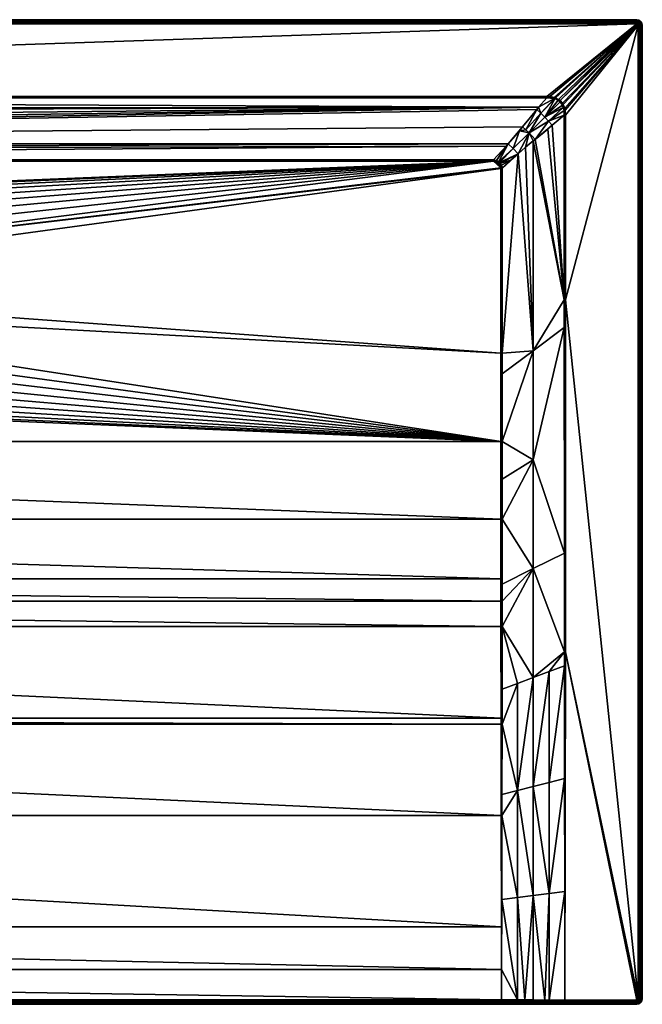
# Model space of a CAD drawing. Header units: millimetres. Extents: x 1 to 1601, y -700 to 0.
# Tile 18 of 18: x 1158 to 1601, y -700 to 0. Entities that reach past the tile are written whole.
import ezdxf

# ---------------------------------------------------------------- set-up
doc = ezdxf.new("R2010")
doc.units = ezdxf.units.MM
doc.layers.get('0').update_dxf_attribs({"color": 54})

msp = doc.modelspace()

# ---------------------------------------------------------------- meshes
at = {"color": 7}
mesh = msp.add_polyface(dxfattribs=at)
corners = [(729.79, -202.6, 14.91), (101.36, -105.6, 14.91), (101.36, -236.9, 14.91), (106.73, -100.22, 14.91), (736.6, -169.24, 14.91), (742.33, -159.32, 14.91), (749.57, -150.45, 14.91), (103.33, -101.08, 14.91), (102.26, -102.13, 14.91), (104.54, -100.52, 14.91), (101.63, -103.47, 14.91), (106.28, -100.23, 14.91), (101.36, -105.6, 14.91), (106.73, -100.22, 14.91), (730.25, -191.16, 14.91), (732.54, -179.94, 14.91), (758.14, -142.86, 14.91), (767.81, -136.74, 14.91), (778.34, -132.26, 14.91), (68.65, -55.2, 29.76), (75.88, -63.68, 26.93), (1527.21, -61.93, 27.51), (4.87, 0.27, 26.91), (1596.87, 0.27, -0.09), (4.87, 0.27, -0.09), (4.87, -2.73, 29.91), (68.65, -54.25, 29.91), (1596.87, -2.73, 29.91), (104.31, -99.78, 15.01), (100.72, -93.15, 17.11), (102.95, -100.5, 14.99), (96.18, -88, 18.82), (102.28, -101.15, 14.99), (106.23, -99.32, 15.05), (106.73, -99.27, 15.07), (106.73, -99.27, 15.07), (101.69, -101.73, 14.99), (100.89, -103.25, 15.01), (100.41, -105.6, 15.07), (100.41, -105.6, 15.07), (1533.1, -55.2, 29.76), (1596.87, -1.59, 29.68), (4.87, -1.59, 29.68), (1596.87, -0.61, 29.03), (4.87, -0.61, 29.03), (1596.87, 0.04, 28.06), (4.87, 0.04, 28.06), (1596.87, 0.27, 26.91)]
mesh.append_faces([[corners[k] for k in face] for face in [(0, 1, 2, 0), (3, 4, 5, 3), (3, 5, 6, 3), (7, 8, 9, 7), (9, 8, 10, 9), (9, 10, 11, 9), (11, 10, 12, 11), (11, 12, 13, 11), (13, 12, 1, 13), (13, 1, 3, 13), (3, 1, 14, 3), (3, 14, 15, 3), (3, 16, 17, 3), (3, 17, 18, 3), (19, 20, 21, 19), (22, 23, 24, 22), (25, 26, 27, 25), (28, 29, 30, 28), (30, 31, 32, 30), (28, 33, 29, 28), (29, 33, 34, 29), (29, 34, 35, 29), (3, 35, 34, 3), (3, 34, 13, 3), (13, 34, 33, 13), (13, 33, 11, 13), (11, 33, 28, 11), (11, 28, 9, 11), (9, 28, 30, 9), (9, 30, 7, 9), (7, 30, 32, 7), (7, 32, 8, 7), (32, 36, 8, 32), (8, 36, 37, 8), (8, 37, 10, 8), (10, 37, 38, 10), (10, 38, 12, 10), (39, 1, 12, 39), (19, 40, 26, 19), (25, 41, 42, 25), (42, 43, 44, 42), (44, 45, 46, 44), (46, 47, 22, 46)]], dxfattribs={"vtx3": -1, "color": 7})
mesh = msp.add_polyface(dxfattribs=at)
corners = [(791.41, -150.67, 2.51), (779.01, -134.25, 14.31), (783.82, -152.9, 2.51), (777.31, -134.98, 14.31), (782.3, -153.35, 2.51), (768.79, -138.61, 14.31), (773.86, -157.7, 2.51), (763.05, -142.24, 14.31), (773.44, -158.02, 2.51), (759.4, -144.55, 14.31), (800.87, -149.77, 2.51), (800.87, -130.7, 14.31), (795.09, -150.32, 2.51), (792.87, -131.35, 14.31), (789.8, -131.6, 14.31), (791.61, -151.66, 2.06), (800.87, -150.78, 2.06), (791.81, -152.74, 1.91), (800.87, -151.87, 1.91), (767.81, -136.74, 14.91), (758.14, -142.86, 14.91), (758.79, -143.74, 14.76), (768.32, -137.71, 14.76), (778.34, -132.26, 14.91), (778.69, -133.29, 14.76), (789.46, -129.52, 14.91), (789.64, -130.6, 14.76), (800.87, -128.6, 14.91), (750.36, -151.21, 14.76), (800.87, -129.69, 14.76), (751.08, -151.91, 14.31), (1495.01, -100.22, 14.91), (106.73, -99.27, 15.07), (106.73, -100.22, 14.91), (68.65, -54.25, 29.91), (1533.1, -55.2, 29.76), (1533.1, -54.25, 29.91), (4.87, -2.73, 29.91), (1596.87, -2.73, 29.91), (1596.87, -1.59, 29.68), (4.87, -1.59, 29.68), (1596.87, -0.61, 29.03), (4.87, -0.61, 29.03), (1596.87, 0.04, 28.06), (4.87, 0.04, 28.06), (1596.87, 0.27, 26.91)]
mesh.append_faces([[corners[k] for k in face] for face in [(0, 1, 2, 0), (2, 1, 3, 2), (2, 3, 4, 2), (4, 3, 5, 4), (4, 5, 6, 4), (6, 5, 7, 6), (8, 7, 9, 8), (10, 11, 12, 10), (12, 11, 13, 12), (12, 13, 0, 12), (0, 13, 14, 0), (0, 14, 1, 0), (12, 15, 16, 12), (12, 0, 15, 12), (16, 10, 12, 16), (16, 17, 18, 16), (19, 20, 21, 19), (19, 22, 23, 19), (23, 22, 24, 23), (23, 24, 25, 23), (25, 24, 26, 25), (25, 26, 27, 25), (21, 20, 28, 21), (14, 13, 26, 14), (26, 13, 29, 26), (26, 29, 27, 26), (14, 26, 1, 14), (1, 26, 24, 1), (1, 24, 3, 1), (3, 24, 22, 3), (3, 22, 5, 3), (19, 21, 22, 19), (22, 21, 7, 22), (22, 7, 5, 22), (21, 30, 9, 21), (21, 9, 7, 21), (13, 11, 29, 13), (31, 32, 33, 31), (34, 35, 36, 34), (37, 38, 39, 37), (40, 39, 41, 40), (42, 41, 43, 42), (44, 43, 45, 44)]], dxfattribs={"vtx3": -1, "color": 7})
mesh = msp.add_polyface(dxfattribs=at)
corners = [(823.4, -132.26, 14.91), (833.93, -136.74, 14.91), (1495.01, -100.22, 14.91), (843.61, -142.86, 14.91), (852.18, -150.45, 14.91), (859.42, -159.32, 14.91), (865.14, -169.24, 14.91), (869.2, -179.94, 14.91), (800.87, -128.6, 14.91), (812.28, -129.52, 14.91), (871.49, -191.16, 14.91), (1500.38, -236.9, 14.91), (1500.38, -105.6, 14.91), (1500.38, -105.6, 14.91), (1500.37, -105.14, 14.91), (1500.09, -103.4, 14.91), (1497.13, -100.5, 14.91), (1499.52, -102.2, 14.91), (1498.48, -101.13, 14.91), (1527.21, -61.93, 27.51), (1533.1, -55.2, 29.76), (68.65, -55.2, 29.76), (96.18, -88, 18.82), (1525.81, -63.65, 26.94), (1515.8, -75.92, 22.85), (1505.6, -88.03, 18.81), (100.72, -93.15, 17.11), (1504.21, -89.67, 18.26), (106.73, -99.27, 15.07), (1495.01, -99.27, 15.07), (1596.87, 0.27, 26.91), (1596.87, 0.27, -0.09), (4.87, 0.27, 26.91), (1596.87, -2.73, 29.91), (68.65, -54.25, 29.91), (1533.1, -54.25, 29.91), (871.95, -202.6, 14.91), (870.4, -191.29, 14.76), (868.15, -180.25, 14.76), (1495.01, -99.27, 15.07), (1497.35, -99.75, 15.01), (1498.88, -100.55, 14.99), (1501.33, -105.6, 15.07), (1501.33, -105.6, 15.07), (1501.28, -105.1, 15.05), (1500.82, -103.17, 15.01), (1500.11, -101.81, 14.99), (1499.46, -101.15, 14.99)]
mesh.append_faces([[corners[k] for k in face] for face in [(0, 1, 2, 0), (2, 1, 3, 2), (2, 3, 4, 2), (4, 5, 2, 4), (2, 5, 6, 2), (2, 6, 7, 2), (2, 8, 9, 2), (2, 9, 0, 2), (10, 11, 12, 10), (10, 12, 7, 10), (12, 13, 7, 12), (7, 13, 14, 7), (7, 14, 2, 7), (2, 14, 15, 2), (2, 15, 16, 2), (16, 15, 17, 16), (16, 17, 18, 16), (19, 20, 21, 19), (19, 22, 23, 19), (23, 22, 24, 23), (24, 22, 25, 24), (25, 26, 27, 25), (27, 28, 29, 27), (30, 31, 32, 30), (33, 34, 35, 33), (36, 10, 37, 36), (37, 10, 38, 37), (27, 39, 40, 27), (40, 41, 25, 40), (11, 42, 12, 11), (12, 43, 13, 12), (13, 44, 14, 13), (14, 45, 15, 14), (15, 45, 46, 15), (15, 46, 17, 15), (17, 46, 47, 17), (17, 47, 18, 17), (47, 41, 18, 47), (18, 41, 40, 18), (18, 40, 16, 18), (16, 40, 39, 16), (16, 39, 2, 16), (29, 28, 2, 29)]], dxfattribs={"vtx3": -1, "color": 7})
mesh = msp.add_polyface(dxfattribs=at)
corners = [(1597.58, -3.03, 29.91), (1597.25, -2.81, 29.91), (1597.79, -3.35, 29.91), (1542.51, -57.26, 29.91), (1597.87, -3.73, 29.91), (1600.87, -3.73, 26.91), (1600.87, -3.73, -0.09), (1600.57, -2.2, -0.09), (1600.57, -2.2, 26.91), (1599.7, -0.91, -0.09), (1599.7, -0.91, 26.91), (1598.4, -0.04, -0.09), (1598.4, -0.04, 26.91), (1596.87, 0.27, -0.09), (1596.87, 0.27, 26.91), (1599.02, -3.73, 29.68), (1598.86, -2.91, 29.68), (1598.39, -2.21, 29.68), (1597.69, -1.75, 29.68), (1596.87, -2.73, 29.91), (1596.87, -1.59, 29.68), (1599.99, -3.73, 29.03), (1599.75, -2.54, 29.03), (1599.08, -1.53, 29.03), (1598.07, -0.85, 29.03), (1596.87, -0.61, 29.03), (1600.64, -3.73, 28.06), (1600.36, -2.29, 28.06), (1599.54, -1.07, 28.06), (1598.31, -0.25, 28.06), (1596.87, 0.04, 28.06)]
mesh.append_faces([[corners[k] for k in face] for face in [(0, 1, 2, 0), (2, 1, 3, 2), (2, 3, 4, 2), (5, 6, 7, 5), (5, 7, 8, 5), (8, 7, 9, 8), (8, 9, 10, 8), (10, 9, 11, 10), (10, 11, 12, 10), (12, 11, 13, 12), (12, 13, 14, 12), (4, 15, 2, 4), (2, 15, 16, 2), (2, 16, 0, 2), (0, 16, 17, 0), (0, 17, 1, 0), (1, 17, 18, 1), (1, 18, 19, 1), (19, 18, 20, 19), (15, 21, 16, 15), (16, 21, 22, 16), (16, 22, 17, 16), (17, 22, 23, 17), (17, 23, 18, 17), (18, 23, 24, 18), (18, 24, 20, 18), (20, 24, 25, 20), (21, 26, 22, 21), (22, 26, 27, 22), (22, 27, 23, 22), (23, 27, 28, 23), (23, 28, 24, 23), (24, 28, 29, 24), (24, 29, 25, 24), (25, 29, 30, 25), (26, 5, 27, 26), (27, 5, 8, 27), (27, 8, 28, 27), (28, 8, 10, 28), (28, 10, 29, 28), (29, 10, 12, 29), (29, 12, 30, 29), (30, 12, 14, 30)]], dxfattribs={"vtx3": -1, "color": 7})
mesh = msp.add_polyface(dxfattribs=at)
corners = [(1505.6, -88.03, 18.81), (1513.5, -78.74, 21.91), (1515.8, -75.92, 22.85), (1512.6, -95.04, 18.82), (1507.4, -99.64, 17.09), (1501.33, -105.6, 15.07), (1501.33, -105.6, 15.07), (1545.41, -67.51, 29.76), (1536.92, -74.75, 26.93), (1545.41, -198.81, 29.76), (1597.87, -3.73, 29.91), (1546.36, -67.51, 29.91), (1546.36, -198.81, 29.91), (1534.31, -71.93, 26.29), (1531.53, -69.08, 26.07), (1520.36, -80.25, 22.16), (1528.68, -66.3, 26.29), (1545.26, -64.31, 29.79), (1544.74, -62.18, 29.81), (1544.1, -60.45, 29.82), (1542.41, -58.2, 29.83), (1524.7, -84.82, 22.85), (1533.73, -77.47, 25.86), (1500.82, -103.17, 15.01), (1500.11, -101.81, 14.99), (1499.46, -101.15, 14.99), (1501.28, -105.1, 15.05), (1501.33, -105.6, 15.07), (1504.21, -89.67, 18.26), (1497.35, -99.75, 15.01), (1498.88, -100.55, 14.99), (1509.18, -91.42, 18.26), (1517.97, -90.3, 20.61), (1523.38, -85.9, 22.41), (1518.09, -78.04, 22.33), (1525.81, -63.65, 26.94), (1527.21, -61.93, 27.51), (1500.38, -105.6, 14.91), (1500.37, -105.14, 14.91), (1546.09, -64.17, 29.91)]
mesh.append_faces([[corners[k] for k in face] for face in [(0, 1, 2, 0), (3, 4, 5, 3), (5, 6, 3, 5), (7, 8, 9, 7), (10, 11, 12, 10), (13, 14, 15, 13), (15, 14, 16, 15), (7, 17, 13, 7), (13, 17, 18, 13), (13, 18, 14, 13), (14, 18, 19, 14), (14, 19, 20, 14), (21, 22, 8, 21), (23, 4, 24, 23), (24, 4, 3, 24), (24, 3, 25, 24), (23, 26, 4, 23), (4, 26, 27, 4), (4, 27, 5, 4), (28, 29, 0, 28), (30, 25, 31, 30), (31, 25, 3, 31), (31, 3, 15, 31), (15, 3, 32, 15), (32, 33, 15, 32), (15, 33, 21, 15), (15, 21, 13, 15), (13, 21, 8, 13), (13, 8, 7, 13), (34, 2, 1, 34), (0, 30, 31, 0), (0, 31, 1, 0), (1, 31, 15, 1), (1, 15, 34, 1), (34, 15, 16, 34), (2, 34, 35, 2), (35, 34, 16, 35), (35, 16, 36, 35), (37, 27, 26, 37), (38, 26, 23, 38), (39, 17, 7, 39), (39, 7, 11, 39), (7, 12, 11, 7)]], dxfattribs={"vtx3": -1, "color": 7})
mesh = msp.add_polyface(dxfattribs=at)
corners = [(1501.33, -299.73, 15.07), (1523.37, -312.53, 22.46), (1523.37, -235.05, 22.41), (1523.38, -85.9, 22.41), (1517.97, -90.3, 20.61), (1512.6, -95.04, 18.82), (1501.33, -105.6, 15.07), (1501.33, -236.9, 15.07), (1501.33, -251.53, 15.07), (1545.41, -198.81, 29.76), (1536.92, -74.75, 26.93), (1533.73, -77.47, 25.86), (1524.7, -84.82, 22.85), (1501.31, -401.04, 16.43), (1523.37, -390, 23.07), (1501.33, -354.84, 15.47), (1501.33, -326.29, 15.26), (1545.42, -218.56, 29.76), (1545.48, -378.93, 29.8), (1545.5, -449.18, 29.82), (1600.87, -3.73, 26.91), (1600.87, -695.73, -0.09), (1600.87, -3.73, -0.09), (1597.87, -3.73, 29.91), (1546.36, -198.81, 29.91), (1597.87, -695.73, 29.91), (1500.38, -299.73, 14.91), (1500.39, -354.84, 15.32), (1500.38, -236.9, 14.91), (1500.38, -105.6, 14.91), (1501.33, -105.6, 15.07), (1501.33, -105.6, 15.07), (1545.41, -67.51, 29.76), (1546.25, -449.18, 29.91), (1599.02, -695.73, 29.68), (1599.02, -3.73, 29.68), (1599.99, -695.73, 29.03), (1599.99, -3.73, 29.03), (1600.64, -695.73, 28.06), (1600.64, -3.73, 28.06), (1600.87, -695.73, 26.91)]
mesh.append_faces([[corners[k] for k in face] for face in [(0, 1, 2, 0), (3, 4, 2, 3), (2, 4, 5, 2), (5, 6, 7, 5), (5, 7, 2, 5), (2, 7, 8, 2), (2, 8, 0, 2), (9, 10, 11, 9), (9, 11, 12, 9), (13, 14, 15, 13), (15, 14, 1, 15), (15, 1, 16, 15), (16, 1, 0, 16), (12, 3, 9, 12), (9, 3, 2, 9), (9, 2, 17, 9), (17, 2, 1, 17), (17, 1, 18, 17), (18, 1, 14, 18), (18, 14, 19, 18), (20, 21, 22, 20), (23, 24, 25, 23), (0, 26, 16, 0), (16, 26, 27, 16), (16, 27, 15, 16), (15, 27, 13, 15), (0, 8, 26, 0), (8, 7, 28, 8), (28, 7, 6, 28), (29, 6, 30, 29), (29, 30, 31, 29), (9, 24, 32, 9), (9, 17, 24, 9), (24, 17, 18, 24), (24, 18, 33, 24), (23, 25, 34, 23), (23, 34, 35, 23), (35, 34, 36, 35), (35, 36, 37, 35), (37, 36, 38, 37), (37, 38, 39, 37), (39, 38, 40, 39), (39, 40, 20, 39)]], dxfattribs={"vtx3": -1, "color": 7})
mesh = msp.add_polyface(dxfattribs=at)
corners = [(1512.12, -547.72, 23.91), (1523.37, -544.89, 25.91), (1523.37, -467.45, 24.27), (1501.12, -565.39, 22.68), (1501.01, -625.13, 25.86), (1512.12, -623.73, 26.8), (1534.62, -542.06, 27.91), (1545.52, -459.12, 29.82), (1534.62, -463.22, 27.09), (1545.5, -449.18, 29.82), (1501.15, -550.48, 22), (1512.12, -471.69, 21.45), (1501.24, -475.78, 18.82), (1501.22, -500.62, 19.72), (1501.29, -431.12, 17.2), (1501.31, -401.04, 16.43), (1501.3, -413.02, 16.68), (1523.37, -390, 23.07), (1523.37, -622.32, 27.84), (1534.62, -620.9, 28.87), (1545.63, -539.29, 29.85), (1600.87, -695.73, 26.91), (1600.87, -695.73, -0.09), (1600.87, -3.73, 26.91), (1546.25, -449.18, 29.91), (1596.87, -696.73, 29.91), (1597.25, -696.66, 29.91), (1597.87, -695.73, 29.91), (1546.36, -198.81, 29.91), (1500.42, -413.02, 16.54), (1500.43, -431.13, 17.07), (1500.61, -565.39, 22.64), (1500.51, -500.62, 19.63), (1500.51, -496.41, 19.48), (1500.41, -397.21, 16.21), (1545.75, -619.5, 29.88), (1545.88, -696.73, 29.91), (1545.48, -378.93, 29.8)]
mesh.append_faces([[corners[k] for k in face] for face in [(0, 1, 2, 0), (3, 4, 5, 3), (6, 7, 8, 6), (8, 7, 9, 8), (0, 10, 3, 0), (11, 12, 13, 11), (12, 11, 14, 12), (15, 16, 17, 15), (17, 16, 14, 17), (17, 14, 2, 17), (2, 14, 11, 2), (2, 11, 0, 2), (0, 11, 13, 0), (0, 13, 10, 0), (9, 17, 2, 9), (9, 2, 8, 9), (8, 2, 1, 8), (8, 1, 6, 8), (3, 5, 0, 3), (0, 5, 18, 0), (0, 18, 1, 0), (1, 18, 19, 1), (1, 19, 6, 1), (6, 19, 20, 6), (6, 20, 7, 6), (21, 22, 23, 21), (24, 25, 26, 24), (27, 28, 24, 27), (16, 29, 30, 16), (4, 3, 31, 4), (31, 3, 10, 31), (31, 10, 32, 31), (32, 10, 13, 32), (32, 13, 33, 32), (33, 13, 12, 33), (30, 12, 14, 30), (30, 14, 16, 30), (34, 16, 15, 34), (35, 36, 24, 35), (35, 24, 20, 35), (20, 24, 7, 20), (24, 37, 9, 24), (24, 9, 7, 24)]], dxfattribs={"vtx3": -1, "color": 7})
mesh = msp.add_polyface(dxfattribs=at)
corners = [(1541.37, -56.39, 29.91), (1542.51, -57.26, 29.91), (1596.87, -2.73, 29.91), (1597.25, -2.81, 29.91), (1597.87, -3.73, 29.91), (1544.13, -59.1, 29.91), (1544.74, -60.11, 29.91), (1545.73, -62.6, 29.91), (1546.09, -64.17, 29.91), (1535.18, -54.35, 29.91), (1538.3, -54.96, 29.91), (1539.07, -55.22, 29.91), (1546.36, -67.51, 29.91), (1533.1, -54.25, 29.91), (1545.26, -64.31, 29.79), (1544.97, -62.82, 29.81), (1544.74, -62.18, 29.81), (1538.46, -55.83, 29.81), (1528.68, -66.3, 26.29), (1538.8, -55.93, 29.81), (1531.53, -69.08, 26.07), (1540.98, -56.98, 29.83), (1542.41, -58.2, 29.83), (1542.05, -57.78, 29.83), (1544.1, -60.45, 29.82), (1543.55, -59.51, 29.83), (1527.21, -61.93, 27.51), (1533.1, -55.2, 29.76), (1538.07, -55.71, 29.81), (1535.09, -55.22, 29.78)]
mesh.append_faces([[corners[k] for k in face] for face in [(0, 1, 2, 0), (2, 1, 3, 2), (4, 1, 5, 4), (5, 6, 4, 5), (4, 6, 7, 4), (4, 7, 8, 4), (9, 10, 2, 9), (2, 10, 11, 2), (2, 11, 0, 2), (8, 12, 4, 8), (2, 13, 9, 2), (14, 15, 16, 14), (17, 18, 19, 17), (19, 18, 20, 19), (19, 20, 21, 19), (21, 20, 22, 21), (21, 22, 23, 21), (22, 24, 25, 22), (26, 18, 17, 26), (26, 17, 27, 26), (27, 17, 28, 27), (27, 28, 29, 27), (13, 27, 29, 13), (13, 29, 9, 13), (9, 29, 28, 9), (9, 28, 10, 9), (10, 28, 17, 10), (10, 17, 11, 10), (17, 19, 11, 17), (11, 19, 21, 11), (11, 21, 0, 11), (0, 21, 23, 0), (0, 23, 1, 0), (1, 23, 22, 1), (1, 22, 5, 1), (22, 25, 5, 22), (5, 25, 24, 5), (5, 24, 6, 5), (6, 24, 16, 6), (6, 16, 7, 6), (16, 15, 7, 16), (7, 15, 14, 7), (7, 14, 8, 7)]], dxfattribs={"vtx3": -1, "color": 7})
mesh = msp.add_polyface(dxfattribs=at)
corners = [(828.3, -158.02, 2.51), (842.34, -144.55, 14.31), (838.69, -142.24, 14.31), (827.89, -157.7, 2.51), (832.95, -138.61, 14.31), (819.44, -153.35, 2.51), (824.43, -134.98, 14.31), (817.93, -152.9, 2.51), (822.73, -134.25, 14.31), (810.33, -150.67, 2.51), (811.94, -131.6, 14.31), (806.65, -150.32, 2.51), (808.87, -131.35, 14.31), (800.87, -149.77, 2.51), (800.87, -130.7, 14.31), (1527.21, -61.93, 27.51), (75.88, -63.68, 26.93), (78.68, -66.97, 25.83), (85.96, -75.91, 22.85), (91.38, -82.57, 20.63), (96.18, -88, 18.82), (1505.6, -88.03, 18.81), (100.72, -93.15, 17.11), (1504.21, -89.67, 18.26), (106.73, -99.27, 15.07), (810.14, -151.66, 2.06), (800.87, -150.78, 2.06), (800.87, -151.87, 1.91), (809.93, -152.74, 1.91), (833.93, -136.74, 14.91), (823.4, -132.26, 14.91), (823.05, -133.29, 14.76), (833.42, -137.71, 14.76), (843.61, -142.86, 14.91), (842.95, -143.74, 14.76), (852.18, -150.45, 14.91), (812.11, -130.6, 14.76), (812.28, -129.52, 14.91), (800.87, -129.69, 14.76), (800.87, -128.6, 14.91), (851.39, -151.21, 14.76)]
mesh.append_faces([[corners[k] for k in face] for face in [(0, 1, 2, 0), (3, 2, 4, 3), (3, 4, 5, 3), (5, 4, 6, 5), (5, 6, 7, 5), (7, 6, 8, 7), (7, 8, 9, 7), (9, 8, 10, 9), (9, 10, 11, 9), (11, 10, 12, 11), (11, 12, 13, 11), (13, 12, 14, 13), (15, 16, 17, 15), (15, 17, 18, 15), (15, 19, 20, 15), (21, 20, 22, 21), (23, 22, 24, 23), (25, 9, 11, 25), (25, 11, 26, 25), (26, 11, 13, 26), (26, 27, 25, 26), (25, 27, 28, 25), (29, 30, 31, 29), (29, 32, 33, 29), (33, 32, 34, 33), (33, 34, 35, 33), (31, 30, 36, 31), (36, 30, 37, 36), (36, 37, 38, 36), (39, 38, 37, 39), (1, 40, 34, 1), (1, 34, 2, 1), (2, 34, 32, 2), (2, 32, 4, 2), (29, 31, 32, 29), (32, 31, 6, 32), (32, 6, 4, 32), (38, 14, 12, 38), (38, 12, 36, 38), (36, 12, 10, 36), (36, 10, 31, 36), (31, 10, 8, 31), (31, 8, 6, 31)]], dxfattribs={"vtx3": -1, "color": 7})
mesh = msp.add_polyface(dxfattribs=at)
corners = [(760.17, -170.75, 2.51), (750.7, -152.39, 14.31), (744.06, -160.52, 14.31), (757.79, -174.86, 2.51), (741.28, -165.33, 14.31), (755.42, -178.98, 2.51), (738.5, -170.14, 14.31), (753.17, -185.46, 2.51), (734.78, -179.95, 14.31), (752.31, -187.95, 2.51), (734.56, -180.53, 14.31), (732.34, -191.41, 14.31), (730.25, -191.16, 14.91), (101.36, -105.6, 14.91), (729.79, -202.6, 14.91), (732.54, -179.94, 14.91), (736.6, -169.24, 14.91), (106.73, -100.22, 14.91), (749.57, -150.45, 14.91), (758.14, -142.86, 14.91), (778.34, -132.26, 14.91), (789.46, -129.52, 14.91), (800.87, -128.6, 14.91), (1495.01, -100.22, 14.91), (85.96, -75.91, 22.85), (91.38, -82.57, 20.63), (1527.21, -61.93, 27.51), (756.34, -179.4, 2.06), (753.29, -188.19, 2.06), (754.36, -188.45, 1.91), (757.33, -179.85, 1.91), (750.36, -151.21, 14.76), (743.23, -159.94, 14.76), (731.34, -191.29, 14.76), (733.59, -180.25, 14.76), (737.59, -169.71, 14.76), (742.33, -159.32, 14.91), (751.08, -151.91, 14.31), (758.79, -143.74, 14.76)]
mesh.append_faces([[corners[k] for k in face] for face in [(0, 1, 2, 0), (0, 2, 3, 0), (3, 2, 4, 3), (3, 4, 5, 3), (5, 4, 6, 5), (5, 6, 7, 5), (7, 6, 8, 7), (7, 8, 9, 7), (9, 8, 10, 9), (9, 10, 11, 9), (12, 13, 14, 12), (15, 16, 17, 15), (18, 19, 17, 18), (20, 21, 17, 20), (17, 21, 22, 17), (17, 22, 23, 17), (24, 25, 26, 24), (27, 5, 7, 27), (27, 7, 28, 27), (7, 9, 28, 7), (28, 29, 27, 28), (27, 29, 30, 27), (31, 19, 18, 31), (31, 18, 32, 31), (12, 33, 15, 12), (15, 33, 34, 15), (15, 34, 16, 15), (16, 34, 35, 16), (16, 35, 36, 16), (4, 2, 32, 4), (32, 2, 1, 32), (32, 1, 31, 32), (31, 1, 37, 31), (31, 37, 38, 31), (6, 4, 35, 6), (35, 4, 32, 35), (35, 32, 36, 35), (36, 32, 18, 36), (6, 35, 8, 6), (8, 35, 34, 8), (8, 34, 10, 8), (10, 34, 11, 10), (11, 34, 33, 11)]], dxfattribs={"vtx3": -1, "color": 7})
mesh = msp.add_polyface(dxfattribs=at)
corners = [(751.04, -196.84, 2.51), (732.34, -191.41, 14.31), (732.17, -195.73, 14.31), (750.96, -197.36, 2.51), (731.89, -202.51, 14.31), (751.41, -206.84, 2.51), (733.01, -211.71, 14.31), (751.78, -208.38, 2.51), (733.23, -213.54, 14.31), (753.65, -216.08, 2.51), (736.32, -224.21, 14.31), (739.26, -235.3, 14.91), (101.36, -299.73, 14.91), (745.77, -244.72, 14.91), (753.7, -252.98, 14.91), (806.6, -270.64, 14.91), (795.15, -270.64, 14.91), (783.85, -268.8, 14.91), (772.99, -265.18, 14.91), (762.85, -259.86, 14.91), (729.79, -202.6, 14.91), (101.36, -236.9, 14.91), (731.17, -213.96, 14.91), (734.36, -224.96, 14.91), (4.87, -699.73, -0.09), (1500.86, -699.73, 26.74), (100.88, -699.73, 26.74), (746.62, -244.03, 14.76), (740.21, -234.76, 14.76), (735.38, -224.57, 14.76), (732.24, -213.74, 14.76), (730.88, -202.55, 14.76), (730.25, -191.16, 14.91), (731.34, -191.29, 14.76), (737.65, -227, 14.31), (741.09, -234.25, 14.31), (745.65, -240.85, 14.31), (100.41, -251.53, 15.07), (100.41, -236.9, 15.07), (101.36, -105.6, 14.91), (100.6, -550.48, 22), (101.13, -565.39, 22.64), (101.23, -500.62, 19.63), (100.5, -475.78, 18.82), (101.23, -496.41, 19.48), (101.31, -431.13, 17.07), (100.45, -431.12, 17.2), (101.33, -413.02, 16.54)]
mesh.append_faces([[corners[k] for k in face] for face in [(0, 1, 2, 0), (3, 2, 4, 3), (5, 4, 6, 5), (7, 6, 8, 7), (9, 8, 10, 9), (11, 12, 13, 11), (13, 12, 14, 13), (12, 15, 16, 12), (12, 16, 17, 12), (17, 18, 12, 17), (12, 18, 19, 12), (12, 19, 14, 12), (20, 21, 22, 20), (22, 21, 12, 22), (22, 12, 23, 22), (23, 12, 11, 23), (24, 25, 26, 24), (11, 27, 28, 11), (11, 28, 23, 11), (23, 28, 29, 23), (23, 29, 22, 23), (22, 29, 30, 22), (22, 30, 20, 22), (20, 30, 31, 20), (20, 31, 32, 20), (32, 31, 33, 32), (1, 33, 2, 1), (2, 33, 31, 2), (2, 31, 4, 2), (4, 31, 6, 4), (6, 31, 30, 6), (6, 30, 8, 6), (8, 30, 10, 8), (10, 30, 29, 10), (10, 29, 34, 10), (34, 29, 28, 34), (34, 28, 35, 34), (35, 28, 36, 35), (37, 12, 21, 37), (38, 21, 39, 38), (40, 41, 42, 40), (43, 44, 45, 43), (46, 45, 47, 46)]], dxfattribs={"vtx3": -1, "color": 7})
mesh = msp.add_polyface(dxfattribs=at)
corners = [(817.9, -268.8, 14.91), (806.6, -270.64, 14.91), (1500.38, -299.73, 14.91), (101.36, -299.73, 14.91), (870.57, -213.96, 14.91), (867.39, -224.96, 14.91), (862.48, -235.3, 14.91), (855.97, -244.72, 14.91), (848.04, -252.98, 14.91), (838.89, -259.86, 14.91), (828.75, -265.18, 14.91), (871.95, -202.6, 14.91), (1500.38, -236.9, 14.91), (871.49, -191.16, 14.91), (1500.39, -354.84, 15.32), (101.36, -354.84, 15.32), (1500.41, -397.21, 16.21), (101.33, -397.21, 16.21), (1500.42, -413.02, 16.54), (101.33, -413.02, 16.54), (1500.43, -431.13, 17.07), (101.31, -431.13, 17.07), (1500.51, -496.41, 19.48), (101.23, -496.41, 19.48), (1500.51, -500.62, 19.63), (101.23, -500.62, 19.63), (1500.61, -565.39, 22.64), (101.13, -565.39, 22.64), (1500.76, -644.59, 26.89), (100.98, -644.59, 26.89), (1500.82, -675.07, 28.53), (100.92, -675.07, 28.53), (1500.86, -696.57, 29.73), (1596.87, -699.73, -0.09), (1500.86, -699.73, 26.74), (4.87, -699.73, -0.09), (870.86, -202.55, 14.76), (869.5, -213.74, 14.76), (866.36, -224.57, 14.76), (865.42, -224.21, 14.31), (868.51, -213.54, 14.31), (868.73, -211.71, 14.31), (869.85, -202.51, 14.31), (870.4, -191.29, 14.76), (869.57, -195.73, 14.31), (1501.24, -475.78, 18.82), (1501.3, -413.02, 16.68), (1501.31, -401.04, 16.43), (1501.33, -251.53, 15.07), (100.88, -697.76, 29.56), (1500.86, -697.76, 29.56), (100.88, -698.79, 28.92), (1500.86, -698.79, 28.92), (100.88, -699.49, 27.92), (1500.86, -699.49, 27.92), (100.88, -699.73, 26.74)]
mesh.append_faces([[corners[k] for k in face] for face in [(0, 1, 2, 0), (2, 1, 3, 2), (2, 4, 5, 2), (5, 6, 2, 5), (2, 6, 7, 2), (2, 7, 8, 2), (8, 9, 2, 8), (2, 9, 10, 2), (2, 10, 0, 2), (4, 2, 11, 4), (11, 2, 12, 11), (11, 12, 13, 11), (2, 3, 14, 2), (14, 15, 16, 14), (16, 17, 18, 16), (18, 19, 20, 18), (20, 21, 22, 20), (22, 23, 24, 22), (24, 25, 26, 24), (26, 27, 28, 26), (28, 29, 30, 28), (30, 31, 32, 30), (33, 34, 35, 33), (11, 36, 4, 11), (4, 36, 37, 4), (4, 37, 5, 4), (5, 37, 38, 5), (39, 38, 40, 39), (40, 38, 37, 40), (40, 37, 41, 40), (41, 37, 36, 41), (41, 36, 42, 41), (11, 43, 36, 11), (36, 43, 44, 36), (36, 44, 42, 36), (22, 45, 20, 22), (18, 46, 16, 18), (16, 47, 14, 16), (2, 48, 12, 2), (32, 49, 50, 32), (50, 51, 52, 50), (52, 53, 54, 52), (54, 55, 34, 54)]], dxfattribs={"vtx3": -1, "color": 7})
mesh = msp.add_polyface(dxfattribs=at)
corners = [(777.97, -244.15, 2.51), (763.98, -258.08, 14.31), (769.99, -261.23, 14.31), (778.46, -244.34, 2.51), (773.81, -263.24, 14.31), (786.79, -247.68, 2.51), (784.35, -266.76, 14.31), (789.38, -248.18, 2.51), (784.96, -266.86, 14.31), (796.12, -249.47, 2.51), (795.32, -268.54, 14.31), (800.87, -249.7, 2.51), (800.87, -268.54, 14.31), (1500.39, -354.84, 15.32), (101.36, -299.73, 14.91), (101.36, -354.84, 15.32), (1500.41, -397.21, 16.21), (101.33, -397.21, 16.21), (1500.42, -413.02, 16.54), (101.33, -413.02, 16.54), (1500.43, -431.13, 17.07), (101.31, -431.13, 17.07), (1500.51, -500.62, 19.63), (101.23, -496.41, 19.48), (101.23, -500.62, 19.63), (796.22, -248.47, 2.06), (805.52, -248.47, 2.06), (805.42, -247.38, 1.91), (796.32, -247.38, 1.91), (762.85, -259.86, 14.91), (772.99, -265.18, 14.91), (773.42, -264.17, 14.76), (763.44, -258.93, 14.76), (753.7, -252.98, 14.91), (784.11, -267.74, 14.76), (783.85, -268.8, 14.91), (795.23, -269.55, 14.76), (756.57, -252.52, 14.31), (754.42, -252.16, 14.76), (806.51, -269.55, 14.76), (795.15, -270.64, 14.91), (1500.86, -696.57, 29.73), (100.88, -696.57, 29.73), (100.88, -697.76, 29.56), (1500.86, -697.76, 29.56), (100.88, -698.79, 28.92), (1500.86, -698.79, 28.92), (100.88, -699.49, 27.92), (1500.86, -699.49, 27.92), (100.88, -699.73, 26.74)]
mesh.append_faces([[corners[k] for k in face] for face in [(0, 1, 2, 0), (0, 2, 3, 0), (3, 2, 4, 3), (3, 4, 5, 3), (5, 4, 6, 5), (5, 6, 7, 5), (7, 6, 8, 7), (7, 8, 9, 7), (9, 8, 10, 9), (9, 10, 11, 9), (11, 10, 12, 11), (13, 14, 15, 13), (16, 15, 17, 16), (18, 17, 19, 18), (20, 19, 21, 20), (22, 23, 24, 22), (7, 9, 25, 7), (25, 9, 11, 25), (25, 11, 26, 25), (25, 27, 28, 25), (29, 30, 31, 29), (29, 32, 33, 29), (31, 30, 34, 31), (34, 30, 35, 34), (34, 35, 36, 34), (37, 38, 32, 37), (37, 32, 1, 37), (29, 31, 32, 29), (32, 31, 2, 32), (32, 2, 1, 32), (12, 10, 36, 12), (36, 10, 8, 36), (36, 8, 34, 36), (34, 8, 6, 34), (34, 6, 31, 34), (31, 6, 4, 31), (31, 4, 2, 31), (39, 36, 40, 39), (40, 36, 35, 40), (41, 42, 43, 41), (44, 43, 45, 44), (46, 45, 47, 46), (48, 47, 49, 48)]], dxfattribs={"vtx3": -1, "color": 7})
mesh = msp.add_polyface(dxfattribs=at)
corners = [(814.95, -247.68, 2.51), (827.93, -263.24, 14.31), (823.28, -244.34, 2.51), (831.75, -261.23, 14.31), (823.77, -244.15, 2.51), (837.77, -258.08, 14.31), (800.87, -249.7, 2.51), (800.87, -268.54, 14.31), (805.62, -249.47, 2.51), (806.43, -268.54, 14.31), (812.36, -248.18, 2.51), (816.78, -266.86, 14.31), (817.39, -266.76, 14.31), (1500.51, -496.41, 19.48), (101.31, -431.13, 17.07), (101.23, -496.41, 19.48), (1500.61, -565.39, 22.64), (101.23, -500.62, 19.63), (101.13, -565.39, 22.64), (1500.76, -644.59, 26.89), (100.98, -644.59, 26.89), (1500.82, -675.07, 28.53), (100.92, -675.07, 28.53), (1500.86, -696.57, 29.73), (100.88, -696.57, 29.73), (805.52, -248.47, 2.06), (814.66, -246.71, 2.06), (805.42, -247.38, 1.91), (796.22, -248.47, 2.06), (848.04, -252.98, 14.91), (847.32, -252.16, 14.76), (838.89, -259.86, 14.91), (838.31, -258.93, 14.76), (828.75, -265.18, 14.91), (828.33, -264.17, 14.76), (817.9, -268.8, 14.91), (817.63, -267.74, 14.76), (806.6, -270.64, 14.91), (806.51, -269.55, 14.76), (795.15, -270.64, 14.91), (795.23, -269.55, 14.76), (845.17, -252.52, 14.31)]
mesh.append_faces([[corners[k] for k in face] for face in [(0, 1, 2, 0), (2, 1, 3, 2), (2, 3, 4, 2), (4, 3, 5, 4), (6, 7, 8, 6), (8, 7, 9, 8), (8, 9, 10, 8), (10, 9, 11, 10), (10, 11, 0, 10), (0, 11, 12, 0), (0, 12, 1, 0), (13, 14, 15, 13), (16, 17, 18, 16), (19, 18, 20, 19), (21, 20, 22, 21), (23, 22, 24, 23), (6, 8, 25, 6), (25, 8, 10, 25), (25, 10, 26, 25), (10, 0, 26, 10), (25, 27, 28, 25), (29, 30, 31, 29), (31, 30, 32, 31), (31, 32, 33, 31), (33, 32, 34, 33), (33, 34, 35, 33), (35, 34, 36, 35), (35, 36, 37, 35), (37, 36, 38, 37), (37, 38, 39, 37), (9, 7, 38, 9), (38, 7, 40, 38), (9, 38, 11, 9), (11, 38, 36, 11), (11, 36, 12, 11), (12, 36, 1, 12), (1, 36, 34, 1), (1, 34, 3, 1), (3, 34, 32, 3), (3, 32, 5, 3), (5, 32, 41, 5), (41, 32, 30, 41)]], dxfattribs={"vtx3": -1, "color": 7})
mesh = msp.add_polyface(dxfattribs=at)
corners = [(1500.92, -675.07, 28.53), (1500.88, -696.57, 29.73), (1512.12, -696.61, 29.78), (1534.62, -620.9, 28.87), (1545.75, -619.5, 29.88), (1545.63, -539.29, 29.85), (1545.87, -696.73, 29.91), (1534.62, -696.69, 29.87), (1531.58, -696.68, 29.86), (1523.37, -622.32, 27.84), (1523.37, -696.65, 29.83), (1517.29, -696.63, 29.8), (1512.12, -623.73, 26.8), (1501.01, -625.13, 25.86), (1545.88, -696.73, 29.91), (1596.87, -696.73, 29.91), (1546.25, -449.18, 29.91), (1597.87, -695.73, 29.91), (1597.79, -696.12, 29.91), (1597.25, -696.66, 29.91), (1597.58, -696.44, 29.91), (1600.57, -697.26, 26.91), (1600.57, -697.26, -0.09), (1600.87, -695.73, -0.09), (1600.87, -695.73, 26.91), (1500.86, -696.57, 29.73), (1500.82, -675.07, 28.53), (1500.76, -644.59, 26.89), (1500.61, -565.39, 22.64), (1500.88, -697.76, 29.56), (1517.29, -697.81, 29.61), (1531.58, -697.85, 29.65), (1597.69, -697.72, 29.68), (1598.39, -697.25, 29.68), (1598.86, -696.56, 29.68), (1599.02, -695.73, 29.68), (1599.08, -697.94, 29.03), (1599.75, -696.93, 29.03), (1599.99, -695.73, 29.03), (1600.36, -697.18, 28.06), (1600.64, -695.73, 28.06)]
mesh.append_faces([[corners[k] for k in face] for face in [(0, 1, 2, 0), (3, 4, 5, 3), (6, 4, 7, 6), (7, 4, 3, 7), (7, 3, 8, 7), (8, 3, 9, 8), (8, 9, 10, 8), (10, 9, 11, 10), (11, 9, 12, 11), (11, 12, 2, 11), (2, 12, 13, 2), (2, 13, 0, 2), (14, 15, 16, 14), (17, 16, 18, 17), (18, 16, 19, 18), (18, 19, 20, 18), (21, 22, 23, 21), (21, 23, 24, 21), (25, 1, 26, 25), (26, 1, 0, 26), (26, 0, 27, 26), (27, 0, 13, 27), (27, 13, 28, 27), (6, 14, 4, 6), (25, 29, 1, 25), (2, 1, 29, 2), (10, 11, 30, 10), (7, 8, 31, 7), (10, 31, 8, 10), (2, 30, 11, 2), (19, 32, 20, 19), (20, 32, 33, 20), (20, 33, 18, 20), (18, 33, 34, 18), (18, 34, 17, 18), (17, 34, 35, 17), (34, 36, 37, 34), (34, 37, 35, 34), (35, 37, 38, 35), (37, 39, 38, 37), (38, 39, 40, 38), (39, 21, 40, 39), (40, 21, 24, 40)]], dxfattribs={"vtx3": -1, "color": 7})
mesh = msp.add_polyface(dxfattribs=at)
corners = [(1596.87, -699.73, 26.91), (1545.88, -699.73, 26.91), (1596.87, -699.73, -0.09), (1531.59, -699.73, 26.86), (1500.89, -699.73, 26.74), (1500.86, -699.73, 26.74), (1598.4, -699.43, -0.09), (1598.4, -699.43, 26.91), (1599.7, -698.56, -0.09), (1599.7, -698.56, 26.91), (1600.57, -697.26, -0.09), (1600.57, -697.26, 26.91), (1545.88, -698.84, 29.04), (1545.87, -698.84, 29.04), (1545.88, -698.85, 29.03), (1545.87, -698.86, 29.03), (1545.88, -699.5, 28.07), (1545.87, -699.5, 28.06), (1545.88, -699.5, 28.06), (1545.87, -699.51, 28.06), (1596.87, -699.51, 28.06), (1545.88, -696.73, 29.91), (1545.88, -697.86, 29.69), (1596.87, -696.73, 29.91), (1596.87, -697.88, 29.68), (1545.88, -697.88, 29.68), (1596.87, -698.86, 29.03), (1597.25, -696.66, 29.91), (1597.69, -697.72, 29.68), (1598.07, -698.62, 29.03), (1598.39, -697.25, 29.68), (1599.08, -697.94, 29.03), (1598.86, -696.56, 29.68), (1598.31, -699.22, 28.06), (1599.54, -698.4, 28.06), (1599.75, -696.93, 29.03), (1600.36, -697.18, 28.06)]
mesh.append_faces([[corners[k] for k in face] for face in [(0, 1, 2, 0), (2, 1, 3, 2), (2, 4, 5, 2), (0, 2, 6, 0), (0, 6, 7, 0), (7, 6, 8, 7), (7, 8, 9, 7), (9, 8, 10, 9), (9, 10, 11, 9), (12, 13, 14, 12), (14, 15, 16, 14), (16, 17, 18, 16), (18, 19, 1, 18), (1, 0, 20, 1), (21, 22, 23, 21), (23, 22, 24, 23), (22, 25, 24, 22), (24, 25, 12, 24), (24, 12, 26, 24), (12, 14, 26, 12), (26, 14, 16, 26), (26, 16, 20, 26), (20, 16, 18, 20), (20, 18, 1, 20), (23, 24, 27, 23), (27, 24, 28, 27), (24, 26, 28, 24), (28, 26, 29, 28), (28, 29, 30, 28), (30, 29, 31, 30), (30, 31, 32, 30), (26, 20, 29, 26), (29, 20, 33, 29), (29, 33, 31, 29), (31, 33, 34, 31), (31, 34, 35, 31), (35, 34, 36, 35), (20, 0, 33, 20), (33, 0, 7, 33), (33, 7, 34, 33), (34, 7, 9, 34), (34, 9, 36, 34), (36, 9, 11, 36)]], dxfattribs={"vtx3": -1, "color": 7})
mesh = msp.add_polyface(dxfattribs=at)
corners = [(1531.59, -699.73, 26.86), (1517.3, -699.73, 26.81), (1500.89, -699.73, 26.74), (1596.87, -699.73, -0.09), (1500.86, -699.73, 26.74), (1500.86, -699.49, 27.92), (1500.89, -699.49, 27.92), (1500.86, -698.79, 28.92), (1500.88, -698.79, 28.92), (1500.86, -697.76, 29.56), (1500.88, -697.76, 29.56), (1500.86, -696.57, 29.73), (1531.58, -697.85, 29.65), (1531.58, -698.84, 29), (1545.87, -698.86, 29.03), (1545.87, -698.84, 29.04), (1545.87, -697.88, 29.68), (1534.62, -696.69, 29.87), (1545.87, -697.86, 29.69), (1545.87, -696.73, 29.91), (1545.88, -699.73, 26.91), (1531.59, -699.5, 28.02), (1545.87, -699.51, 28.06), (1545.87, -699.5, 28.06), (1517.3, -699.5, 27.98), (1517.29, -698.82, 28.96), (1517.29, -697.81, 29.61), (1523.37, -696.65, 29.83), (1512.12, -696.61, 29.78), (1545.88, -696.73, 29.91), (1545.88, -697.86, 29.69), (1545.88, -697.88, 29.68), (1545.88, -698.84, 29.04), (1545.88, -698.85, 29.03), (1545.88, -699.5, 28.07), (1545.88, -699.5, 28.06)]
mesh.append_faces([[corners[k] for k in face] for face in [(0, 1, 2, 0), (0, 2, 3, 0), (4, 2, 5, 4), (5, 2, 6, 5), (5, 6, 7, 5), (7, 6, 8, 7), (7, 8, 9, 7), (9, 8, 10, 9), (9, 10, 11, 9), (12, 13, 14, 12), (14, 15, 12, 14), (12, 15, 16, 12), (12, 16, 17, 12), (17, 16, 18, 17), (17, 18, 19, 17), (0, 20, 21, 0), (21, 20, 22, 21), (21, 22, 13, 21), (13, 22, 23, 13), (13, 23, 14, 13), (1, 0, 24, 1), (24, 0, 21, 24), (24, 21, 25, 24), (25, 21, 13, 25), (25, 13, 26, 25), (26, 13, 12, 26), (26, 12, 27, 26), (2, 1, 6, 2), (6, 1, 24, 6), (6, 24, 8, 6), (8, 24, 25, 8), (8, 25, 10, 8), (10, 25, 26, 10), (10, 26, 28, 10), (29, 19, 30, 29), (30, 19, 18, 30), (30, 18, 31, 30), (31, 18, 16, 31), (31, 16, 32, 31), (32, 16, 15, 32), (33, 15, 14, 33), (34, 14, 23, 34), (35, 23, 22, 35)]], dxfattribs={"vtx3": -1, "color": 7})

doc.saveas('drawing.dxf')
